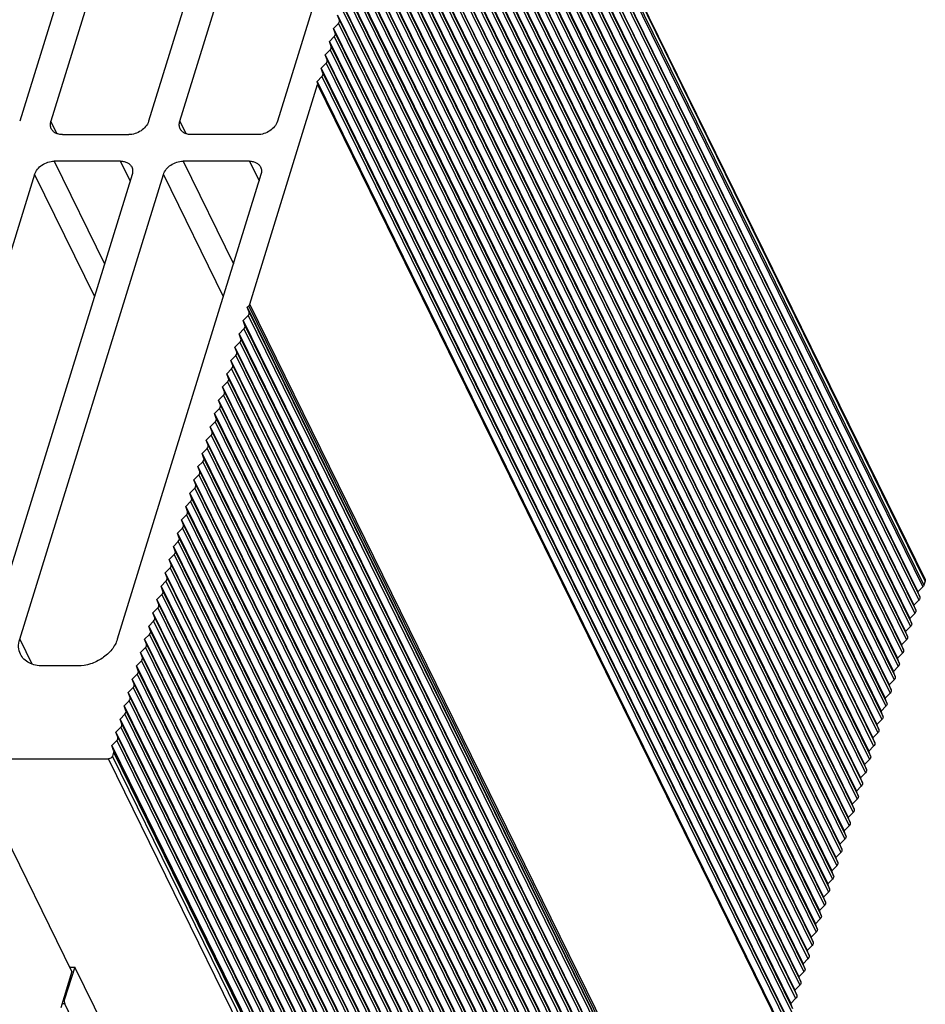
# Model space of a CAD drawing. Header units: millimetres. Extents: x 0 to 420, y 0 to 297.
# Tile 17 of 24: x 262 to 315, y 173 to 231. Entities that reach past the tile are written whole.
import ezdxf

# ---------------------------------------------------------------- set-up
doc = ezdxf.new("R2010")
doc.units = ezdxf.units.MM
doc.header["$LTSCALE"] = 23.1
doc.layers.get('0').update_dxf_attribs({"linetype": 'CONTINUOUS'})

msp = doc.modelspace()

# ---------------------------------------------------------------- linework, layer by layer
at = {"color": 7, "linetype": 'CONTINUOUS'}
for p, q in [((287.60943, 253.93144), (315.0632, 197.98654)), ((287.19018, 253.21667), (314.64395, 197.27177)), ((286.94811, 252.43334), (314.40188, 196.48845)), ((286.70605, 251.65002), (314.15982, 195.70512)), ((286.46398, 250.86669), (313.91775, 194.92179)), ((286.22192, 250.08336), (313.67568, 194.13846)), ((285.97985, 249.30004), (313.43362, 193.35514)), ((271.10731, 225.0169), (278.51453, 248.9867)), ((284.27117, 248.9867), (276.86394, 225.0169)), ((285.73778, 248.51671), (313.19155, 192.57181)), ((276.30931, 247.81171), (269.26518, 225.0169)), ((285.49572, 247.73338), (312.94948, 191.78848)), ((285.25365, 246.95005), (312.70742, 191.00516)), ((285.01158, 246.16673), (312.46535, 190.22183)), ((284.76952, 245.3834), (312.22329, 189.4385)), ((284.52745, 244.60007), (311.98122, 188.65518)), ((284.28538, 243.81675), (311.73915, 187.87185)), ((284.04332, 243.03342), (311.49709, 187.08852)), ((283.80125, 242.25009), (311.25502, 186.3052)), ((266.87123, 241.85964), (261.66643, 225.0169)), ((268.71335, 241.85964), (263.50855, 225.0169)), ((283.55919, 241.46677), (311.01295, 185.52187)), ((283.31712, 240.68344), (310.77089, 184.73854)), ((283.07505, 239.90011), (310.52882, 183.95522)), ((282.83299, 239.11679), (310.28676, 183.17189)), ((282.59092, 238.33346), (310.04469, 182.38856)), ((282.34885, 237.55013), (309.80262, 181.60523)), ((282.10679, 236.7668), (309.56056, 180.82191)), ((281.86472, 235.98348), (309.31849, 180.03858)), ((281.62266, 235.20015), (309.07642, 179.25525)), ((281.38059, 234.41682), (308.83436, 178.47193)), ((281.13852, 233.6335), (308.59229, 177.6886)), ((280.89646, 232.85017), (308.35022, 176.90527)), ((280.65439, 232.06684), (308.10816, 176.12195)), ((280.52096, 230.98977), (280.41232, 231.28352)), ((280.41232, 231.28352), (307.86609, 175.33862)), ((280.17026, 230.50019), (280.46045, 230.79394)), ((279.92819, 229.71686), (280.21838, 230.01061)), ((280.2789, 230.20644), (280.17026, 230.50019)), ((280.17026, 230.50019), (307.62403, 174.55529)), ((280.03683, 229.42311), (279.92819, 229.71686)), ((279.92819, 229.71686), (307.38196, 173.77197)), ((279.68612, 228.93354), (279.97632, 229.22728)), ((279.79477, 228.63979), (279.68612, 228.93354)), ((279.68612, 228.93354), (307.13989, 172.98864)), ((279.44406, 228.15021), (279.73425, 228.44396)), ((279.20199, 227.36688), (279.49218, 227.66063)), ((279.5527, 227.85646), (279.44406, 228.15021)), ((279.44406, 228.15021), (306.89783, 172.20531)), ((275.23711, 214.23847), (279.23596, 227.17873)), ((279.20199, 227.36688), (306.65576, 171.42198)), ((279.23536, 227.27665), (279.20199, 227.36688)), ((264.18755, 224.23357), (268.10206, 224.23357)), ((275.70081, 224.23357), (271.7863, 224.23357)), ((267.61792, 222.66692), (263.70341, 222.66692)), ((275.21668, 222.66692), (271.30217, 222.66692)), ((262.54029, 221.88359), (255.8627, 200.2749)), ((268.29692, 221.88359), (259.8246, 194.46715)), ((261.66672, 194.46715), (270.13904, 221.88359)), ((275.89567, 221.88359), (267.42335, 194.46715)), ((275.08686, 214.05032), (275.17601, 214.14056)), ((275.19551, 213.75658), (275.08686, 214.05032)), ((275.08686, 214.05032), (302.54063, 158.10543)), ((274.8448, 213.267), (275.13499, 213.56074)), ((274.95344, 212.97325), (274.8448, 213.267)), ((274.8448, 213.267), (302.29857, 157.3221)), ((274.60273, 212.48367), (274.89292, 212.77742)), ((274.36067, 211.70034), (274.65086, 211.99409)), ((274.71137, 212.18992), (274.60273, 212.48367)), ((274.60273, 212.48367), (302.0565, 156.53877)), ((274.46931, 211.4066), (274.36067, 211.70034)), ((274.36067, 211.70034), (301.81443, 155.75545)), ((274.1186, 210.91702), (274.40879, 211.21076)), ((274.1186, 210.91702), (301.57237, 154.97212)), ((274.22724, 210.62327), (274.1186, 210.91702)), ((273.87653, 210.13369), (274.16672, 210.42744)), ((273.63447, 209.35036), (273.92466, 209.64411)), ((273.87653, 210.13369), (301.3303, 154.18879)), ((273.98517, 209.83994), (273.87653, 210.13369)), ((273.63447, 209.35036), (301.08823, 153.40547)), ((273.74311, 209.05662), (273.63447, 209.35036)), ((273.3924, 208.56704), (273.68259, 208.86078)), ((273.3924, 208.56704), (300.84617, 152.62214)), ((273.50104, 208.27329), (273.3924, 208.56704)), ((273.15033, 207.78371), (273.44052, 208.07746)), ((273.15033, 207.78371), (300.6041, 151.83881)), ((273.25897, 207.48996), (273.15033, 207.78371)), ((272.90827, 207.00038), (273.19846, 207.29413)), ((272.90827, 207.00038), (300.36204, 151.05548)), ((273.01691, 206.70663), (272.90827, 207.00038)), ((272.6662, 206.21706), (272.95639, 206.5108)), ((272.6662, 206.21706), (300.11997, 150.27216)), ((272.77484, 205.92331), (272.6662, 206.21706)), ((272.42414, 205.43373), (272.71433, 205.72748)), ((272.53278, 205.13998), (272.42414, 205.43373)), ((272.42414, 205.43373), (299.8779, 149.48883)), ((272.18207, 204.6504), (272.47226, 204.94415)), ((272.29071, 204.35665), (272.18207, 204.6504)), ((272.18207, 204.6504), (299.63584, 148.7055)), ((271.94, 203.86707), (272.23019, 204.16082)), ((272.04864, 203.57333), (271.94, 203.86707)), ((271.94, 203.86707), (299.39377, 147.92218)), ((271.69794, 203.08375), (271.98813, 203.3775)), ((271.80658, 202.79), (271.69794, 203.08375)), ((271.69794, 203.08375), (299.1517, 147.13885)), ((271.45587, 202.30042), (271.74606, 202.59417)), ((271.45587, 202.30042), (298.90964, 146.35552)), ((271.56451, 202.00667), (271.45587, 202.30042)), ((271.2138, 201.51709), (271.50399, 201.81084)), ((271.2138, 201.51709), (298.66757, 145.5722)), ((271.32244, 201.22335), (271.2138, 201.51709)), ((270.97174, 200.73377), (271.26193, 201.02751)), ((270.97174, 200.73377), (298.42551, 144.78887)), ((271.08038, 200.44002), (270.97174, 200.73377)), ((270.72967, 199.95044), (271.01986, 200.24419)), ((270.72967, 199.95044), (298.18344, 144.00554)), ((270.83831, 199.65669), (270.72967, 199.95044)), ((270.4876, 199.16711), (270.77779, 199.46086)), ((270.24554, 198.38379), (270.53573, 198.67753)), ((270.4876, 199.16711), (297.94137, 143.22222)), ((270.59625, 198.87337), (270.4876, 199.16711)), ((270.24554, 198.38379), (297.69931, 142.43889)), ((270.35418, 198.09004), (270.24554, 198.38379)), ((270.00347, 197.60046), (270.29366, 197.89421)), ((270.00347, 197.60046), (297.45724, 141.65556)), ((270.11211, 197.30671), (270.00347, 197.60046)), ((314.64395, 197.27177), (314.93414, 197.56552)), ((315.06787, 197.89843), (314.99525, 197.66344)), ((269.76141, 196.81713), (270.0516, 197.11088)), ((314.75259, 196.97803), (314.64395, 197.27177)), ((269.51934, 196.03381), (269.80953, 196.32755)), ((269.76141, 196.81713), (297.21517, 140.87224)), ((269.87005, 196.52338), (269.76141, 196.81713)), ((314.40188, 196.48845), (314.69207, 196.78219)), ((314.51052, 196.1947), (314.40188, 196.48845)), ((269.62798, 195.74006), (269.51934, 196.03381)), ((269.51934, 196.03381), (296.97311, 140.08891)), ((314.15982, 195.70512), (314.45001, 195.99887)), ((314.26846, 195.41137), (314.15982, 195.70512)), ((269.27727, 195.25048), (269.56746, 195.54423)), ((269.38591, 194.95673), (269.27727, 195.25048)), ((269.27727, 195.25048), (296.73104, 139.30558)), ((313.91775, 194.92179), (314.20794, 195.21554)), ((269.03521, 194.46715), (269.3254, 194.7609)), ((314.02639, 194.62804), (313.91775, 194.92179)), ((268.79314, 193.68382), (269.08333, 193.97757)), ((269.14385, 194.1734), (269.03521, 194.46715)), ((269.03521, 194.46715), (296.48897, 138.52225)), ((313.67568, 194.13846), (313.96587, 194.43221)), ((313.78432, 193.84472), (313.67568, 194.13846)), ((268.79314, 193.68382), (296.24691, 137.73893)), ((268.90178, 193.39008), (268.79314, 193.68382)), ((313.43362, 193.35514), (313.72381, 193.64889)), ((265.0971, 192.9005), (263.02471, 192.9005)), ((268.55107, 192.9005), (268.84126, 193.19425)), ((268.55107, 192.9005), (296.00484, 136.9556)), ((268.65971, 192.60675), (268.55107, 192.9005)), ((313.19155, 192.57181), (313.48174, 192.86556)), ((313.54226, 193.06139), (313.43362, 193.35514)), ((268.30901, 192.11717), (268.5992, 192.41092)), ((313.30019, 192.27806), (313.19155, 192.57181)), ((268.06694, 191.33384), (268.35713, 191.62759)), ((268.30901, 192.11717), (295.76278, 136.17227)), ((268.41765, 191.82342), (268.30901, 192.11717)), ((312.94948, 191.78848), (313.23968, 192.08223)), ((313.05813, 191.49474), (312.94948, 191.78848)), ((268.06694, 191.33384), (295.52071, 135.38895)), ((268.17558, 191.0401), (268.06694, 191.33384)), ((312.70742, 191.00516), (312.99761, 191.2989)), ((267.82487, 190.55052), (268.11507, 190.84426)), ((267.82487, 190.55052), (295.27864, 134.60562)), ((267.93352, 190.25677), (267.82487, 190.55052)), ((312.46535, 190.22183), (312.75554, 190.51558)), ((312.81606, 190.71141), (312.70742, 191.00516)), ((267.58281, 189.76719), (267.873, 190.06094)), ((312.57399, 189.92808), (312.46535, 190.22183)), ((267.58281, 189.76719), (295.03658, 133.82229)), ((267.69145, 189.47344), (267.58281, 189.76719)), ((312.22329, 189.4385), (312.51348, 189.73225)), ((312.33193, 189.14476), (312.22329, 189.4385)), ((267.34074, 188.98386), (267.63093, 189.27761)), ((267.34074, 188.98386), (294.79451, 133.03897)), ((267.44938, 188.69012), (267.34074, 188.98386)), ((311.98122, 188.65518), (312.27141, 188.94892)), ((267.09868, 188.20054), (267.38887, 188.49428)), ((267.09868, 188.20054), (294.55244, 132.25564)), ((267.20732, 187.90679), (267.09868, 188.20054)), ((311.73915, 187.87185), (312.02934, 188.1656)), ((312.08986, 188.36143), (311.98122, 188.65518)), ((267.20791, 187.80887), (267.13529, 187.57387)), ((311.84779, 187.5781), (311.73915, 187.87185)), ((235.03395, 187.41721), (266.90266, 187.41721)), ((311.49709, 187.08852), (311.78728, 187.38227)), ((311.60573, 186.79478), (311.49709, 187.08852)), ((264.74599, 174.87072), (258.91915, 186.74456)), ((311.25502, 186.3052), (311.54521, 186.59894)), ((311.36366, 186.01145), (311.25502, 186.3052)), ((311.01295, 185.52187), (311.30314, 185.81562)), ((311.12159, 185.22812), (311.01295, 185.52187)), ((310.77089, 184.73854), (311.06108, 185.03229)), ((310.87953, 184.44479), (310.77089, 184.73854)), ((310.52882, 183.95522), (310.81901, 184.24896)), ((310.63746, 183.66147), (310.52882, 183.95522)), ((310.28676, 183.17189), (310.57695, 183.46564)), ((310.3954, 182.87814), (310.28676, 183.17189)), ((310.04469, 182.38856), (310.33488, 182.68231)), ((310.15333, 182.09481), (310.04469, 182.38856)), ((309.80262, 181.60523), (310.09281, 181.89898)), ((309.91126, 181.31149), (309.80262, 181.60523)), ((309.56056, 180.82191), (309.85075, 181.11566)), ((309.6692, 180.52816), (309.56056, 180.82191)), ((309.31849, 180.03858), (309.60868, 180.33233)), ((309.42713, 179.74483), (309.31849, 180.03858)), ((309.07642, 179.25525), (309.36661, 179.549)), ((309.18506, 178.96151), (309.07642, 179.25525)), ((308.83436, 178.47193), (309.12455, 178.76567)), ((308.943, 178.17818), (308.83436, 178.47193)), ((308.59229, 177.6886), (308.88248, 177.98235)), ((308.70093, 177.39485), (308.59229, 177.6886)), ((308.35022, 176.90527), (308.64041, 177.19902)), ((308.45887, 176.61153), (308.35022, 176.90527)), ((308.10816, 176.12195), (308.39835, 176.41569)), ((308.2168, 175.8282), (308.10816, 176.12195)), ((307.86609, 175.33862), (308.15628, 175.63237)), ((264.74599, 174.87072), (264.09959, 172.74109)), ((264.92749, 175.13915), (264.31092, 173.25197)), ((264.65118, 175.13915), (264.61871, 175.13008)), ((264.63702, 175.09278), (264.65118, 175.13915)), ((264.65118, 175.13915), (264.92749, 175.13915)), ((280.48463, 143.43704), (264.92749, 175.13915)), ((307.62403, 174.55529), (307.91422, 174.84904)), ((307.97473, 175.04487), (307.86609, 175.33862)), ((307.73267, 174.26154), (307.62403, 174.55529)), ((307.38196, 173.77197), (307.67215, 174.06571)), ((307.4906, 173.47822), (307.38196, 173.77197)), ((307.13989, 172.98864), (307.43008, 173.28239)), ((279.74925, 141.53122), (264.32052, 172.97167)), ((307.24853, 172.69489), (307.13989, 172.98864))]:
    msp.add_line(p, q, dxfattribs=at)
at = {"color": 9, "linetype": 'CONTINUOUS'}
for p, q in [((315.06787, 197.89843), (287.6141, 253.84333)), ((287.48037, 253.51042), (314.93414, 197.56552)), ((287.54148, 253.60833), (314.99525, 197.66344)), ((287.2383, 252.72709), (314.69207, 196.78219)), ((287.29882, 252.92292), (314.75259, 196.97803)), ((287.05676, 252.1396), (314.51052, 196.1947)), ((286.99624, 251.94376), (314.45001, 195.99887)), ((286.75417, 251.16044), (314.20794, 195.21554)), ((286.81469, 251.35627), (314.26846, 195.41137)), ((286.51211, 250.37711), (313.96587, 194.43221)), ((286.57262, 250.57294), (314.02639, 194.62804)), ((286.33056, 249.78961), (313.78432, 193.84472)), ((286.27004, 249.59378), (313.72381, 193.64889)), ((286.02797, 248.81046), (313.48174, 192.86556)), ((286.08849, 249.00629), (313.54226, 193.06139)), ((285.78591, 248.02713), (313.23968, 192.08223)), ((285.84642, 248.22296), (313.30019, 192.27806)), ((285.60436, 247.43963), (313.05813, 191.49474)), ((285.54384, 247.2438), (312.99761, 191.2989)), ((285.30177, 246.46048), (312.75554, 190.51558)), ((285.36229, 246.65631), (312.81606, 190.71141)), ((285.05971, 245.67715), (312.51348, 189.73225)), ((285.12022, 245.87298), (312.57399, 189.92808)), ((284.87816, 245.08965), (312.33193, 189.14476)), ((284.81764, 244.89382), (312.27141, 188.94892)), ((284.57558, 244.11049), (312.02934, 188.1656)), ((284.63609, 244.30633), (312.08986, 188.36143)), ((284.33351, 243.32717), (311.78728, 187.38227)), ((284.39403, 243.523), (311.84779, 187.5781)), ((284.15196, 242.73967), (311.60573, 186.79478)), ((284.09144, 242.54384), (311.54521, 186.59894)), ((283.84938, 241.76051), (311.30314, 185.81562)), ((283.90989, 241.95635), (311.36366, 186.01145)), ((283.66783, 241.17302), (311.12159, 185.22812)), ((283.60731, 240.97719), (311.06108, 185.03229)), ((283.36524, 240.19386), (310.81901, 184.24896)), ((283.42576, 240.38969), (310.87953, 184.44479)), ((283.12318, 239.41053), (310.57695, 183.46564)), ((283.18369, 239.60636), (310.63746, 183.66147)), ((282.94163, 238.82304), (310.3954, 182.87814)), ((282.88111, 238.62721), (310.33488, 182.68231)), ((282.63904, 237.84388), (310.09281, 181.89898)), ((282.69956, 238.03971), (310.15333, 182.09481)), ((282.39698, 237.06055), (309.85075, 181.11566)), ((282.4575, 237.25638), (309.91126, 181.31149)), ((282.21543, 236.47306), (309.6692, 180.52816)), ((282.15491, 236.27723), (309.60868, 180.33233)), ((281.91285, 235.4939), (309.36661, 179.549)), ((281.97336, 235.68973), (309.42713, 179.74483)), ((281.67078, 234.71057), (309.12455, 178.76567)), ((281.7313, 234.9064), (309.18506, 178.96151)), ((281.48923, 234.12308), (308.943, 178.17818)), ((281.42871, 233.92724), (308.88248, 177.98235)), ((281.18665, 233.14392), (308.64041, 177.19902)), ((281.24716, 233.33975), (308.70093, 177.39485)), ((280.94458, 232.36059), (308.39835, 176.41569)), ((281.0051, 232.55642), (308.45887, 176.61153)), ((280.76303, 231.7731), (308.2168, 175.8282)), ((280.70251, 231.57726), (308.15628, 175.63237)), ((280.46045, 230.79394), (307.91422, 174.84904)), ((280.52096, 230.98977), (307.97473, 175.04487)), ((280.21838, 230.01061), (307.67215, 174.06571)), ((280.2789, 230.20644), (307.73267, 174.26154)), ((280.03683, 229.42311), (307.4906, 173.47822)), ((279.97632, 229.22728), (307.43008, 173.28239)), ((279.73425, 228.44396), (307.18802, 172.49906)), ((279.79477, 228.63979), (307.24853, 172.69489)), ((279.49218, 227.66063), (306.94595, 171.71573)), ((279.5527, 227.85646), (307.00647, 171.91156)), ((279.23536, 227.27665), (306.68913, 171.33175)), ((279.23596, 227.17873), (306.68972, 171.23384)), ((263.86528, 224.28998), (263.50855, 225.0169)), ((271.10731, 225.0169), (271.46403, 224.28998)), ((263.70341, 222.66692), (266.67053, 216.62058)), ((268.18309, 221.51524), (267.61792, 222.66692)), ((271.30217, 222.66692), (274.26928, 216.62058)), ((275.21668, 222.66692), (275.78184, 221.51524)), ((262.54029, 221.88359), (266.07256, 214.68557)), ((270.13904, 221.88359), (273.67131, 214.68557)), ((302.62977, 158.19566), (275.17601, 214.14056)), ((275.19551, 213.75658), (302.64927, 157.81168)), ((302.69088, 158.29358), (275.23711, 214.23847)), ((275.13499, 213.56074), (302.58876, 157.61585)), ((274.89292, 212.77742), (302.34669, 156.83252)), ((274.95344, 212.97325), (302.40721, 157.02835)), ((274.65086, 211.99409), (302.10462, 156.04919)), ((274.71137, 212.18992), (302.16514, 156.24503)), ((274.46931, 211.4066), (301.92307, 155.4617)), ((274.40879, 211.21076), (301.86256, 155.26587)), ((274.16672, 210.42744), (301.62049, 154.48254)), ((274.22724, 210.62327), (301.68101, 154.67837)), ((273.92466, 209.64411), (301.37843, 153.69921)), ((273.98517, 209.83994), (301.43894, 153.89505)), ((273.74311, 209.05662), (301.19688, 153.11172)), ((273.68259, 208.86078), (301.13636, 152.91589)), ((273.44052, 208.07746), (300.89429, 152.13256)), ((273.50104, 208.27329), (300.95481, 152.32839)), ((273.25897, 207.48996), (300.71274, 151.54506)), ((273.19846, 207.29413), (300.65223, 151.34923)), ((272.95639, 206.5108), (300.41016, 150.56591)), ((273.01691, 206.70663), (300.47068, 150.76174)), ((272.71433, 205.72748), (300.16809, 149.78258)), ((272.77484, 205.92331), (300.22861, 149.97841)), ((272.53278, 205.13998), (299.98654, 149.19508)), ((272.47226, 204.94415), (299.92603, 148.99925)), ((272.23019, 204.16082), (299.68396, 148.21592)), ((272.29071, 204.35665), (299.74448, 148.41176)), ((271.98813, 203.3775), (299.44189, 147.4326)), ((272.04864, 203.57333), (299.50241, 147.62843)), ((271.80658, 202.79), (299.26034, 146.8451)), ((271.74606, 202.59417), (299.19983, 146.64927)), ((271.50399, 201.81084), (298.95776, 145.86594)), ((271.56451, 202.00667), (299.01828, 146.06178)), ((271.26193, 201.02751), (298.7157, 145.08262)), ((271.32244, 201.22335), (298.77621, 145.27845)), ((271.08038, 200.44002), (298.53415, 144.49512)), ((271.01986, 200.24419), (298.47363, 144.29929)), ((270.77779, 199.46086), (298.23156, 143.51596)), ((270.83831, 199.65669), (298.29208, 143.7118)), ((270.53573, 198.67753), (297.9895, 142.73264)), ((270.59625, 198.87337), (298.05001, 142.92847)), ((270.35418, 198.09004), (297.80795, 142.14514)), ((270.29366, 197.89421), (297.74743, 141.94931)), ((270.0516, 197.11088), (297.50536, 141.16598)), ((270.11211, 197.30671), (297.56588, 141.36181)), ((269.80953, 196.32755), (297.2633, 140.38266)), ((269.87005, 196.52338), (297.32381, 140.57849)), ((269.62798, 195.74006), (297.08175, 139.79516)), ((269.56746, 195.54423), (297.02123, 139.59933)), ((269.3254, 194.7609), (296.77917, 138.816)), ((269.38591, 194.95673), (296.83968, 139.01183)), ((261.66672, 194.46715), (262.38069, 193.01223)), ((269.08333, 193.97757), (296.5371, 138.03268)), ((269.14385, 194.1734), (296.59762, 138.22851)), ((268.90178, 193.39008), (296.35555, 137.44518)), ((268.84126, 193.19425), (296.29503, 137.24935)), ((268.5992, 192.41092), (296.05297, 136.46602)), ((268.65971, 192.60675), (296.11348, 136.66185)), ((268.35713, 191.62759), (295.8109, 135.68269)), ((268.41765, 191.82342), (295.87142, 135.87853)), ((268.11507, 190.84426), (295.56883, 134.89937)), ((268.17558, 191.0401), (295.62935, 135.0952)), ((267.873, 190.06094), (295.32677, 134.11604)), ((267.93352, 190.25677), (295.38728, 134.31187)), ((267.69145, 189.47344), (295.14522, 133.52855)), ((267.63093, 189.27761), (295.0847, 133.33271)), ((267.38887, 188.49428), (294.84263, 132.54939)), ((267.44938, 188.69012), (294.90315, 132.74522)), ((294.58906, 131.62898), (267.13529, 187.57387)), ((267.20732, 187.90679), (294.66108, 131.96189)), ((267.20791, 187.80887), (294.66168, 131.86398)), ((294.35643, 131.47231), (266.90266, 187.41721)), ((264.31092, 173.25197), (264.25466, 173.25197)), ((264.32052, 172.97167), (264.16958, 172.97167))]:
    msp.add_line(p, q, dxfattribs=at)
at = {"color": 7, "linetype": 'CONTINUOUS'}
msp.add_ellipse((264.37215, 173.12833), major_axis=(0.003, 0.2), ratio=0.39933672, start_param=0.91034674, end_param=2.47677974, dxfattribs=at)
for points, knots in [([(280.46045, 230.79394), (280.48749, 230.82131), (280.5297, 230.88211), (280.53229, 230.95916), (280.52096, 230.98977)], [0, 0, 0, 0, 0.54102806, 1, 1, 1, 1]), ([(280.21838, 230.01061), (280.24542, 230.03798), (280.28763, 230.09878), (280.29022, 230.17583), (280.2789, 230.20644)], [0, 0, 0, 0, 0.54102806, 1, 1, 1, 1]), ([(279.97632, 229.22728), (280.00335, 229.25465), (280.04556, 229.31545), (280.04815, 229.3925), (280.03683, 229.42311)], [0, 0, 0, 0, 0.54102806, 1, 1, 1, 1]), ([(279.73425, 228.44396), (279.76129, 228.47133), (279.8035, 228.53213), (279.80609, 228.60918), (279.79477, 228.63979)], [0, 0, 0, 0, 0.54102806, 1, 1, 1, 1]), ([(279.49218, 227.66063), (279.51922, 227.688), (279.56143, 227.7488), (279.56402, 227.82585), (279.5527, 227.85646)], [0, 0, 0, 0, 0.54102806, 1, 1, 1, 1]), ([(279.23536, 227.27665), (279.23812, 227.26921), (279.24679, 227.23723), (279.24335, 227.20267), (279.23596, 227.17873)], [0, 0, 0, 0, 0.24055421, 1, 1, 1, 1]), ([(263.53188, 224.57636), (263.50003, 224.64125), (263.46282, 224.7913), (263.48567, 224.94287), (263.50855, 225.0169)], [0, 0, 0, 0, 0.48264392, 1, 1, 1, 1]), ([(269.26518, 225.0169), (269.19551, 224.79143), (268.92785, 224.49106), (268.48417, 224.27815), (268.22729, 224.23357), (268.10206, 224.23357)], [0, 0, 0, 0, 0.48036979, 0.74507542, 1, 1, 1, 1]), ([(271.13063, 224.57636), (271.09878, 224.64125), (271.06158, 224.7913), (271.08443, 224.94287), (271.10731, 225.0169)], [0, 0, 0, 0, 0.48264392, 1, 1, 1, 1]), ([(276.86394, 225.0169), (276.79426, 224.79143), (276.5266, 224.49106), (276.08293, 224.27815), (275.82604, 224.23357), (275.70081, 224.23357)], [0, 0, 0, 0, 0.48036979, 0.74507542, 1, 1, 1, 1]), ([(264.18755, 224.23357), (264.11556, 224.23357), (263.97633, 224.24742), (263.78511, 224.31414), (263.63023, 224.42399), (263.55778, 224.52359), (263.53188, 224.57636)], [0, 0, 0, 0, 0.27783813, 0.5350061, 0.773139, 1, 1, 1, 1]), ([(271.7863, 224.23357), (271.71431, 224.23357), (271.57508, 224.24742), (271.38387, 224.31414), (271.22898, 224.42399), (271.15653, 224.52359), (271.13063, 224.57636)], [0, 0, 0, 0, 0.27783813, 0.5350061, 0.773139, 1, 1, 1, 1]), ([(262.54029, 221.88359), (262.60996, 222.10906), (262.87762, 222.40944), (263.3213, 222.62234), (263.57818, 222.66692), (263.70341, 222.66692)], [0, 0, 0, 0, 0.48036979, 0.74507542, 1, 1, 1, 1]), ([(267.61792, 222.66692), (267.68991, 222.66692), (267.82914, 222.65308), (268.02036, 222.58636), (268.17524, 222.4765), (268.24769, 222.37691), (268.27359, 222.32414)], [0, 0, 0, 0, 0.27783813, 0.5350061, 0.773139, 1, 1, 1, 1]), ([(270.13904, 221.88359), (270.20872, 222.10906), (270.47638, 222.40944), (270.92005, 222.62234), (271.17693, 222.66692), (271.30217, 222.66692)], [0, 0, 0, 0, 0.48036979, 0.74507542, 1, 1, 1, 1]), ([(275.21668, 222.66692), (275.28867, 222.66692), (275.4279, 222.65308), (275.61911, 222.58636), (275.774, 222.4765), (275.84645, 222.37691), (275.87235, 222.32414)], [0, 0, 0, 0, 0.27783813, 0.5350061, 0.773139, 1, 1, 1, 1]), ([(268.27359, 222.32414), (268.30544, 222.25925), (268.34265, 222.10919), (268.3198, 221.95763), (268.29692, 221.88359)], [0, 0, 0, 0, 0.48264392, 1, 1, 1, 1]), ([(275.87235, 222.32414), (275.9042, 222.25925), (275.9414, 222.10919), (275.91855, 221.95763), (275.89567, 221.88359)], [0, 0, 0, 0, 0.48264392, 1, 1, 1, 1]), ([(275.13499, 213.56074), (275.16203, 213.58812), (275.20424, 213.64892), (275.20683, 213.72596), (275.19551, 213.75658)], [0, 0, 0, 0, 0.54102806, 1, 1, 1, 1]), ([(275.23711, 214.23847), (275.23442, 214.22975), (275.22035, 214.19361), (275.19677, 214.16158), (275.17601, 214.14056)], [0, 0, 0, 0, 0.23610559, 1, 1, 1, 1]), ([(274.89292, 212.77742), (274.91996, 212.80479), (274.96217, 212.86559), (274.96476, 212.94264), (274.95344, 212.97325)], [0, 0, 0, 0, 0.54102806, 1, 1, 1, 1]), ([(274.65086, 211.99409), (274.6779, 212.02146), (274.72011, 212.08226), (274.72269, 212.15931), (274.71137, 212.18992)], [0, 0, 0, 0, 0.54102806, 1, 1, 1, 1]), ([(274.40879, 211.21076), (274.43583, 211.23814), (274.47804, 211.29894), (274.48063, 211.37598), (274.46931, 211.4066)], [0, 0, 0, 0, 0.54102806, 1, 1, 1, 1]), ([(274.16672, 210.42744), (274.19376, 210.45481), (274.23597, 210.51561), (274.23856, 210.59266), (274.22724, 210.62327)], [0, 0, 0, 0, 0.54102806, 1, 1, 1, 1]), ([(273.92466, 209.64411), (273.9517, 209.67148), (273.99391, 209.73228), (273.9965, 209.80933), (273.98517, 209.83994)], [0, 0, 0, 0, 0.54102806, 1, 1, 1, 1]), ([(273.68259, 208.86078), (273.70963, 208.88815), (273.75184, 208.94895), (273.75443, 209.026), (273.74311, 209.05662)], [0, 0, 0, 0, 0.54102806, 1, 1, 1, 1]), ([(273.44052, 208.07746), (273.46756, 208.10483), (273.50977, 208.16563), (273.51236, 208.24268), (273.50104, 208.27329)], [0, 0, 0, 0, 0.54102806, 1, 1, 1, 1]), ([(273.19846, 207.29413), (273.2255, 207.3215), (273.26771, 207.3823), (273.2703, 207.45935), (273.25897, 207.48996)], [0, 0, 0, 0, 0.54102806, 1, 1, 1, 1]), ([(272.95639, 206.5108), (272.98343, 206.53817), (273.02564, 206.59897), (273.02823, 206.67602), (273.01691, 206.70663)], [0, 0, 0, 0, 0.54102806, 1, 1, 1, 1]), ([(272.71433, 205.72748), (272.74136, 205.75485), (272.78357, 205.81565), (272.78616, 205.89269), (272.77484, 205.92331)], [0, 0, 0, 0, 0.54102806, 1, 1, 1, 1]), ([(272.47226, 204.94415), (272.4993, 204.97152), (272.54151, 205.03232), (272.5441, 205.10937), (272.53278, 205.13998)], [0, 0, 0, 0, 0.54102806, 1, 1, 1, 1]), ([(272.23019, 204.16082), (272.25723, 204.18819), (272.29944, 204.24899), (272.30203, 204.32604), (272.29071, 204.35665)], [0, 0, 0, 0, 0.54102806, 1, 1, 1, 1]), ([(271.98813, 203.3775), (272.01517, 203.40487), (272.05738, 203.46567), (272.05997, 203.54271), (272.04864, 203.57333)], [0, 0, 0, 0, 0.54102806, 1, 1, 1, 1]), ([(271.74606, 202.59417), (271.7731, 202.62154), (271.81531, 202.68234), (271.8179, 202.75939), (271.80658, 202.79)], [0, 0, 0, 0, 0.54102806, 1, 1, 1, 1]), ([(271.50399, 201.81084), (271.53103, 201.83821), (271.57324, 201.89901), (271.57583, 201.97606), (271.56451, 202.00667)], [0, 0, 0, 0, 0.54102806, 1, 1, 1, 1]), ([(271.26193, 201.02751), (271.28897, 201.05489), (271.33118, 201.11569), (271.33377, 201.19273), (271.32244, 201.22335)], [0, 0, 0, 0, 0.54102806, 1, 1, 1, 1]), ([(271.01986, 200.24419), (271.0469, 200.27156), (271.08911, 200.33236), (271.0917, 200.40941), (271.08038, 200.44002)], [0, 0, 0, 0, 0.54102806, 1, 1, 1, 1]), ([(270.77779, 199.46086), (270.80483, 199.48823), (270.84704, 199.54903), (270.84963, 199.62608), (270.83831, 199.65669)], [0, 0, 0, 0, 0.54102806, 1, 1, 1, 1]), ([(270.53573, 198.67753), (270.56277, 198.7049), (270.60498, 198.7657), (270.60757, 198.84275), (270.59625, 198.87337)], [0, 0, 0, 0, 0.54102806, 1, 1, 1, 1]), ([(270.29366, 197.89421), (270.3207, 197.92158), (270.36291, 197.98238), (270.3655, 198.05943), (270.35418, 198.09004)], [0, 0, 0, 0, 0.54102806, 1, 1, 1, 1]), ([(314.99525, 197.66344), (314.99255, 197.65471), (314.97848, 197.61857), (314.95491, 197.58655), (314.93414, 197.56552)], [0, 0, 0, 0, 0.236058, 1, 1, 1, 1]), ([(315.06322, 197.98655), (315.06639, 197.98008), (315.07667, 197.95188), (315.07455, 197.92005), (315.06787, 197.89843)], [0, 0, 0, 0, 0.24160513, 1, 1, 1, 1]), ([(270.0516, 197.11088), (270.07864, 197.13825), (270.12085, 197.19905), (270.12343, 197.2761), (270.11211, 197.30671)], [0, 0, 0, 0, 0.54102806, 1, 1, 1, 1]), ([(314.75259, 196.97803), (314.76391, 196.94741), (314.76132, 196.87036), (314.71911, 196.80956), (314.69207, 196.78219)], [0, 0, 0, 0, 0.45897194, 1, 1, 1, 1]), ([(269.80953, 196.32755), (269.83657, 196.35492), (269.87878, 196.41572), (269.88137, 196.49277), (269.87005, 196.52338)], [0, 0, 0, 0, 0.54102806, 1, 1, 1, 1]), ([(269.56746, 195.54423), (269.5945, 195.5716), (269.63671, 195.6324), (269.6393, 195.70945), (269.62798, 195.74006)], [0, 0, 0, 0, 0.54102806, 1, 1, 1, 1]), ([(314.51052, 196.1947), (314.52185, 196.16409), (314.51926, 196.08704), (314.47705, 196.02624), (314.45001, 195.99887)], [0, 0, 0, 0, 0.45897194, 1, 1, 1, 1]), ([(314.26846, 195.41137), (314.27978, 195.38076), (314.27719, 195.30371), (314.23498, 195.24291), (314.20794, 195.21554)], [0, 0, 0, 0, 0.45897194, 1, 1, 1, 1]), ([(269.3254, 194.7609), (269.35244, 194.78827), (269.39465, 194.84907), (269.39724, 194.92612), (269.38591, 194.95673)], [0, 0, 0, 0, 0.54102806, 1, 1, 1, 1]), ([(314.02639, 194.62804), (314.03771, 194.59743), (314.03512, 194.52038), (313.99291, 194.45958), (313.96587, 194.43221)], [0, 0, 0, 0, 0.45897194, 1, 1, 1, 1]), ([(261.7134, 193.58608), (261.64969, 193.71583), (261.57522, 194.01592), (261.62096, 194.31906), (261.66672, 194.46715)], [0, 0, 0, 0, 0.48256263, 1, 1, 1, 1]), ([(267.42335, 194.46715), (267.35621, 194.24987), (267.11237, 193.82285), (266.5538, 193.32458), (265.86006, 192.98833), (265.34756, 192.9005), (265.0971, 192.9005)], [0, 0, 0, 0, 0.22990926, 0.48384169, 0.7467915, 1, 1, 1, 1]), ([(269.08333, 193.97757), (269.11037, 194.00494), (269.15258, 194.06574), (269.15517, 194.14279), (269.14385, 194.1734)], [0, 0, 0, 0, 0.54102806, 1, 1, 1, 1]), ([(263.02471, 192.9005), (262.88068, 192.9005), (262.60221, 192.92808), (262.21986, 193.0617), (261.90998, 193.28122), (261.76521, 193.48054), (261.7134, 193.58608)], [0, 0, 0, 0, 0.27792722, 0.53496119, 0.7731369, 1, 1, 1, 1]), ([(268.84126, 193.19425), (268.8683, 193.22162), (268.91051, 193.28242), (268.9131, 193.35946), (268.90178, 193.39008)], [0, 0, 0, 0, 0.54102806, 1, 1, 1, 1]), ([(313.78432, 193.84472), (313.79565, 193.8141), (313.79306, 193.73706), (313.75085, 193.67626), (313.72381, 193.64889)], [0, 0, 0, 0, 0.45897194, 1, 1, 1, 1]), ([(313.54226, 193.06139), (313.55358, 193.03078), (313.55099, 192.95373), (313.50878, 192.89293), (313.48174, 192.86556)], [0, 0, 0, 0, 0.45897194, 1, 1, 1, 1]), ([(268.5992, 192.41092), (268.62624, 192.43829), (268.66845, 192.49909), (268.67104, 192.57614), (268.65971, 192.60675)], [0, 0, 0, 0, 0.54102806, 1, 1, 1, 1]), ([(313.30019, 192.27806), (313.31151, 192.24745), (313.30892, 192.1704), (313.26671, 192.1096), (313.23968, 192.08223)], [0, 0, 0, 0, 0.45897194, 1, 1, 1, 1]), ([(268.35713, 191.62759), (268.38417, 191.65496), (268.42638, 191.71576), (268.42897, 191.79281), (268.41765, 191.82342)], [0, 0, 0, 0, 0.54102806, 1, 1, 1, 1]), ([(313.05813, 191.49474), (313.06945, 191.46412), (313.06686, 191.38708), (313.02465, 191.32628), (312.99761, 191.2989)], [0, 0, 0, 0, 0.45897194, 1, 1, 1, 1]), ([(268.11507, 190.84426), (268.1421, 190.87164), (268.18431, 190.93244), (268.1869, 191.00948), (268.17558, 191.0401)], [0, 0, 0, 0, 0.54102806, 1, 1, 1, 1]), ([(312.81606, 190.71141), (312.82738, 190.6808), (312.82479, 190.60375), (312.78258, 190.54295), (312.75554, 190.51558)], [0, 0, 0, 0, 0.45897194, 1, 1, 1, 1]), ([(267.873, 190.06094), (267.90004, 190.08831), (267.94225, 190.14911), (267.94484, 190.22616), (267.93352, 190.25677)], [0, 0, 0, 0, 0.54102806, 1, 1, 1, 1]), ([(312.57399, 189.92808), (312.58531, 189.89747), (312.58273, 189.82042), (312.54052, 189.75962), (312.51348, 189.73225)], [0, 0, 0, 0, 0.45897194, 1, 1, 1, 1]), ([(267.63093, 189.27761), (267.65797, 189.30498), (267.70018, 189.36578), (267.70277, 189.44283), (267.69145, 189.47344)], [0, 0, 0, 0, 0.54102806, 1, 1, 1, 1]), ([(312.33193, 189.14476), (312.34325, 189.11414), (312.34066, 189.03709), (312.29845, 188.9763), (312.27141, 188.94892)], [0, 0, 0, 0, 0.45897194, 1, 1, 1, 1]), ([(267.38887, 188.49428), (267.41591, 188.52165), (267.45812, 188.58245), (267.4607, 188.6595), (267.44938, 188.69012)], [0, 0, 0, 0, 0.54102806, 1, 1, 1, 1]), ([(312.08986, 188.36143), (312.10118, 188.33082), (312.09859, 188.25377), (312.05638, 188.19297), (312.02934, 188.1656)], [0, 0, 0, 0, 0.45897194, 1, 1, 1, 1]), ([(267.13529, 187.57387), (267.12135, 187.52878), (267.05126, 187.44935), (266.95318, 187.41721), (266.90266, 187.41721)], [0, 0, 0, 0, 0.48301201, 1, 1, 1, 1]), ([(267.20732, 187.90679), (267.21007, 187.89935), (267.21873, 187.86737), (267.2153, 187.83281), (267.20791, 187.80887)], [0, 0, 0, 0, 0.24050521, 1, 1, 1, 1]), ([(311.84779, 187.5781), (311.85912, 187.54749), (311.85653, 187.47044), (311.81432, 187.40964), (311.78728, 187.38227)], [0, 0, 0, 0, 0.45897194, 1, 1, 1, 1]), ([(311.60573, 186.79478), (311.61705, 186.76416), (311.61446, 186.68711), (311.57225, 186.62631), (311.54521, 186.59894)], [0, 0, 0, 0, 0.45897194, 1, 1, 1, 1]), ([(311.36366, 186.01145), (311.37498, 185.98084), (311.37239, 185.90379), (311.33018, 185.84299), (311.30314, 185.81562)], [0, 0, 0, 0, 0.45897194, 1, 1, 1, 1]), ([(311.12159, 185.22812), (311.13292, 185.19751), (311.13033, 185.12046), (311.08812, 185.05966), (311.06108, 185.03229)], [0, 0, 0, 0, 0.45897194, 1, 1, 1, 1]), ([(310.87953, 184.44479), (310.89085, 184.41418), (310.88826, 184.33713), (310.84605, 184.27633), (310.81901, 184.24896)], [0, 0, 0, 0, 0.45897194, 1, 1, 1, 1]), ([(310.63746, 183.66147), (310.64878, 183.63085), (310.64619, 183.55381), (310.60398, 183.49301), (310.57695, 183.46564)], [0, 0, 0, 0, 0.45897194, 1, 1, 1, 1]), ([(310.3954, 182.87814), (310.40672, 182.84753), (310.40413, 182.77048), (310.36192, 182.70968), (310.33488, 182.68231)], [0, 0, 0, 0, 0.45897194, 1, 1, 1, 1]), ([(310.15333, 182.09481), (310.16465, 182.0642), (310.16206, 181.98715), (310.11985, 181.92635), (310.09281, 181.89898)], [0, 0, 0, 0, 0.45897194, 1, 1, 1, 1]), ([(309.91126, 181.31149), (309.92258, 181.28087), (309.92, 181.20383), (309.87779, 181.14303), (309.85075, 181.11566)], [0, 0, 0, 0, 0.45897194, 1, 1, 1, 1]), ([(309.6692, 180.52816), (309.68052, 180.49755), (309.67793, 180.4205), (309.63572, 180.3597), (309.60868, 180.33233)], [0, 0, 0, 0, 0.45897194, 1, 1, 1, 1]), ([(309.42713, 179.74483), (309.43845, 179.71422), (309.43586, 179.63717), (309.39365, 179.57637), (309.36661, 179.549)], [0, 0, 0, 0, 0.45897194, 1, 1, 1, 1]), ([(309.18506, 178.96151), (309.19639, 178.93089), (309.1938, 178.85385), (309.15159, 178.79305), (309.12455, 178.76567)], [0, 0, 0, 0, 0.45897194, 1, 1, 1, 1]), ([(308.943, 178.17818), (308.95432, 178.14757), (308.95173, 178.07052), (308.90952, 178.00972), (308.88248, 177.98235)], [0, 0, 0, 0, 0.45897194, 1, 1, 1, 1]), ([(308.70093, 177.39485), (308.71225, 177.36424), (308.70966, 177.28719), (308.66745, 177.22639), (308.64041, 177.19902)], [0, 0, 0, 0, 0.45897194, 1, 1, 1, 1]), ([(308.45887, 176.61153), (308.47019, 176.58091), (308.4676, 176.50386), (308.42539, 176.44306), (308.39835, 176.41569)], [0, 0, 0, 0, 0.45897194, 1, 1, 1, 1]), ([(308.2168, 175.8282), (308.22812, 175.79759), (308.22553, 175.72054), (308.18332, 175.65974), (308.15628, 175.63237)], [0, 0, 0, 0, 0.45897194, 1, 1, 1, 1]), ([(307.97473, 175.04487), (307.98605, 175.01426), (307.98347, 174.93721), (307.94126, 174.87641), (307.91422, 174.84904)], [0, 0, 0, 0, 0.45897194, 1, 1, 1, 1]), ([(307.73267, 174.26154), (307.74399, 174.23093), (307.7414, 174.15388), (307.69919, 174.09308), (307.67215, 174.06571)], [0, 0, 0, 0, 0.45897194, 1, 1, 1, 1]), ([(307.4906, 173.47822), (307.50192, 173.44761), (307.49933, 173.37056), (307.45712, 173.30976), (307.43008, 173.28239)], [0, 0, 0, 0, 0.45897194, 1, 1, 1, 1])]:
    msp.add_open_spline(points, degree=3, knots=knots, dxfattribs=at)

doc.saveas('drawing.dxf')
